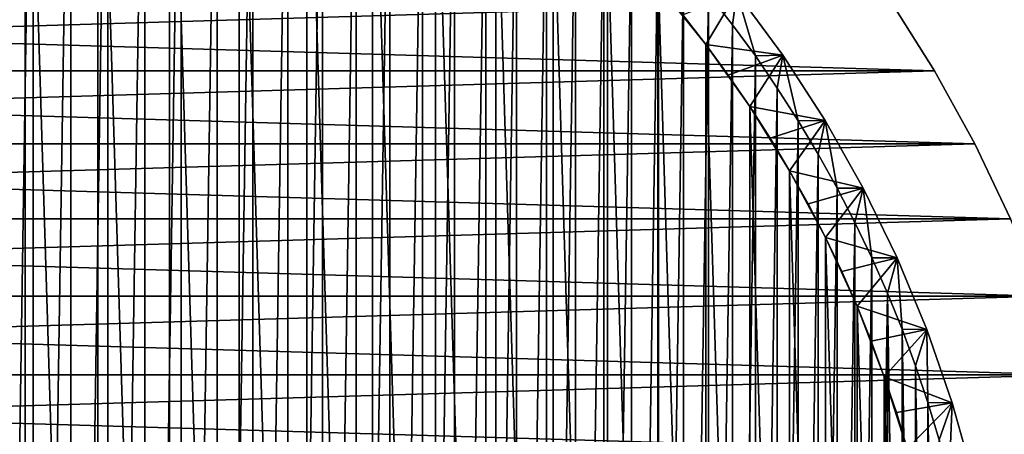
# Model space of a CAD drawing. Header units: millimetres. Extents: x -20 to 891, y -20 to 307.
# Tile 33 of 113: x 4 to 18, y 5 to 11. Entities that reach past the tile are written whole.
import ezdxf

# ---------------------------------------------------------------- set-up
doc = ezdxf.new("R2010")
doc.units = ezdxf.units.MM
doc.header["$LTSCALE"] = 41.718519
for name, color, linetype in [('1', 7, 'CONTINUOUS'), ('10', 7, 'CONTINUOUS'), ('12', 7, 'CONTINUOUS'), ('13', 7, 'CONTINUOUS'), ('14', 7, 'CONTINUOUS'), ('2', 7, 'CONTINUOUS'), ('4', 7, 'CONTINUOUS'), ('5', 7, 'CONTINUOUS'), ('6', 7, 'CONTINUOUS')]:
    doc.layers.add(name, color=color, linetype=linetype)

msp = doc.modelspace()

# ---------------------------------------------------------------- linework, layer by layer
at = {"layer": '1', "linetype": 'Continuous'}
for points in [[(16.588, 11.173), (17.221, 10.171), (-17.221, 10.171), (16.588, 11.173)], [(-16.588, 11.173), (16.588, 11.173), (-17.221, 10.171), (-16.588, 11.173)], [(17.221, 10.171), (17.793, 9.133), (-17.793, 9.133), (17.221, 10.171)], [(-17.221, 10.171), (17.221, 10.171), (-17.793, 9.133), (-17.221, 10.171)], [(17.793, 9.133), (18.303, 8.063), (-18.303, 8.063), (17.793, 9.133)], [(-17.793, 9.133), (17.793, 9.133), (-18.303, 8.063), (-17.793, 9.133)], [(18.303, 8.063), (18.748, 6.964), (-18.748, 6.964), (18.303, 8.063)], [(-18.303, 8.063), (18.303, 8.063), (-18.748, 6.964), (-18.303, 8.063)], [(18.748, 6.964), (19.128, 5.841), (-19.128, 5.841), (18.748, 6.964)], [(-18.748, 6.964), (18.748, 6.964), (-19.128, 5.841), (-18.748, 6.964)], [(19.128, 5.841), (19.44, 4.698), (-19.44, 4.698), (19.128, 5.841)], [(-19.128, 5.841), (19.128, 5.841), (-19.44, 4.698), (-19.128, 5.841)]]:
    msp.add_3dface(points, dxfattribs=at)
at = {"layer": '10', "linetype": 'Continuous'}
for points in [[(14.405, 11.286, 1.773), (15.061, 10.396, 1.773), (14.405, 11.286, 1.5), (14.405, 11.286, 1.773)], [(14.405, 11.286, 1.5), (15.061, 10.396, 1.773), (15.061, 10.396, 1.5), (14.405, 11.286, 1.5)], [(15.061, 10.396, 1.773), (15.661, 9.467, 1.773), (15.061, 10.396, 1.5), (15.061, 10.396, 1.773)], [(15.061, 10.396, 1.5), (15.661, 9.467, 1.773), (15.661, 9.467, 1.5), (15.061, 10.396, 1.5)], [(15.661, 9.467, 1.773), (16.204, 8.504, 1.773), (15.661, 9.467, 1.5), (15.661, 9.467, 1.773)], [(15.661, 9.467, 1.5), (16.204, 8.504, 1.773), (16.204, 8.504, 1.5), (15.661, 9.467, 1.5)], [(16.204, 8.504, 1.773), (16.688, 7.511, 1.773), (16.204, 8.504, 1.5), (16.204, 8.504, 1.773)], [(16.204, 8.504, 1.5), (16.688, 7.511, 1.773), (16.688, 7.511, 1.5), (16.204, 8.504, 1.5)], [(16.688, 7.511, 1.773), (17.111, 6.489, 1.773), (16.688, 7.511, 1.5), (16.688, 7.511, 1.773)], [(16.688, 7.511, 1.5), (17.111, 6.489, 1.773), (17.111, 6.489, 1.5), (16.688, 7.511, 1.5)], [(17.111, 6.489, 1.773), (17.471, 5.444, 1.773), (17.111, 6.489, 1.5), (17.111, 6.489, 1.773)], [(17.111, 6.489, 1.5), (17.471, 5.444, 1.773), (17.471, 5.444, 1.5), (17.111, 6.489, 1.5)], [(17.471, 5.444, 1.773), (17.768, 4.379, 1.773), (17.471, 5.444, 1.5), (17.471, 5.444, 1.773)], [(17.471, 5.444, 1.5), (17.768, 4.379, 1.773), (17.768, 4.379, 1.5), (17.471, 5.444, 1.5)]]:
    msp.add_3dface(points, dxfattribs=at)
at = {"layer": '12', "linetype": 'Continuous'}
for points in [[(3.845, 17.555, 3), (3.845, -17.555, 3), (4.383, 17.429, 3), (3.845, 17.555, 3)], [(3.845, -17.555, 3), (4.383, -17.429, 3), (4.383, 17.429, 3), (3.845, -17.555, 3)], [(4.383, 17.429, 3), (4.383, -17.429, 3), (4.918, 17.285, 3), (4.383, 17.429, 3)], [(4.383, -17.429, 3), (4.918, -17.285, 3), (4.918, 17.285, 3), (4.383, -17.429, 3)], [(4.918, 17.285, 3), (4.918, -17.285, 3), (5.448, 17.126, 3), (4.918, 17.285, 3)], [(4.918, -17.285, 3), (5.448, -17.126, 3), (5.448, 17.126, 3), (4.918, -17.285, 3)], [(5.448, 17.126, 3), (5.448, -17.126, 3), (5.973, 16.95, 3), (5.448, 17.126, 3)], [(5.448, -17.126, 3), (5.973, -16.95, 3), (5.973, 16.95, 3), (5.448, -17.126, 3)], [(5.973, 16.95, 3), (5.973, -16.95, 3), (6.492, 16.758, 3), (5.973, 16.95, 3)], [(5.973, -16.95, 3), (6.492, -16.758, 3), (6.492, 16.758, 3), (5.973, -16.95, 3)], [(6.492, 16.758, 3), (6.492, -16.758, 3), (7.005, 16.55, 3), (6.492, 16.758, 3)], [(6.492, -16.758, 3), (7.005, -16.55, 3), (7.005, 16.55, 3), (6.492, -16.758, 3)], [(7.005, 16.55, 3), (7.005, -16.55, 3), (7.511, 16.326, 3), (7.005, 16.55, 3)], [(7.005, -16.55, 3), (7.511, -16.326, 3), (7.511, 16.326, 3), (7.005, -16.55, 3)], [(7.511, 16.326, 3), (7.511, -16.326, 3), (8.01, 16.087, 3), (7.511, 16.326, 3)], [(7.511, -16.326, 3), (8.01, -16.087, 3), (8.01, 16.087, 3), (7.511, -16.326, 3)], [(8.01, 16.087, 3), (8.01, -16.087, 3), (8.502, 15.833, 3), (8.01, 16.087, 3)], [(8.01, -16.087, 3), (8.502, -15.833, 3), (8.502, 15.833, 3), (8.01, -16.087, 3)], [(8.502, 15.833, 3), (8.502, -15.833, 3), (8.985, 15.564, 3), (8.502, 15.833, 3)], [(8.502, -15.833, 3), (8.985, -15.564, 3), (8.985, 15.564, 3), (8.502, -15.833, 3)], [(8.985, 15.564, 3), (8.985, -15.564, 3), (9.46, 15.28, 3), (8.985, 15.564, 3)], [(8.985, -15.564, 3), (9.46, -15.28, 3), (9.46, 15.28, 3), (8.985, -15.564, 3)], [(9.46, 15.28, 3), (9.46, -15.28, 3), (9.926, 14.981, 3), (9.46, 15.28, 3)], [(9.46, -15.28, 3), (9.927, -14.981, 3), (9.926, 14.981, 3), (9.46, -15.28, 3)], [(9.926, 14.981, 3), (9.927, -14.981, 3), (10.383, 14.668, 3), (9.926, 14.981, 3)], [(9.927, -14.981, 3), (10.383, -14.668, 3), (10.383, 14.668, 3), (9.927, -14.981, 3)], [(10.383, 14.668, 3), (10.383, -14.668, 3), (10.83, 14.342, 3), (10.383, 14.668, 3)], [(10.383, -14.668, 3), (10.83, -14.342, 3), (10.83, 14.342, 3), (10.383, -14.668, 3)], [(10.83, 14.342, 3), (10.83, -14.342, 3), (11.266, 14.001, 3), (10.83, 14.342, 3)], [(10.83, -14.342, 3), (11.266, -14.001, 3), (11.266, 14.001, 3), (10.83, -14.342, 3)], [(11.266, 14.001, 3), (11.266, -14.001, 3), (11.692, 13.648, 3), (11.266, 14.001, 3)], [(11.266, -14.001, 3), (11.692, -13.648, 3), (11.692, 13.648, 3), (11.266, -14.001, 3)], [(11.692, 13.648, 3), (11.692, -13.648, 3), (12.107, 13.281, 3), (11.692, 13.648, 3)], [(11.692, -13.648, 3), (12.107, -13.281, 3), (12.107, 13.281, 3), (11.692, -13.648, 3)], [(12.107, 13.281, 3), (12.107, -13.281, 3), (12.51, 12.902, 3), (12.107, 13.281, 3)], [(12.107, -13.281, 3), (12.51, -12.902, 3), (12.51, 12.902, 3), (12.107, -13.281, 3)], [(12.51, 12.902, 3), (12.51, -12.902, 3), (12.902, 12.511, 3), (12.51, 12.902, 3)], [(12.51, -12.902, 3), (12.902, -12.511, 3), (12.902, 12.511, 3), (12.51, -12.902, 3)], [(12.902, 12.511, 3), (12.902, -12.511, 3), (13.281, 12.107, 3), (12.902, 12.511, 3)], [(12.902, -12.511, 3), (13.281, -12.107, 3), (13.281, 12.107, 3), (12.902, -12.511, 3)], [(13.281, 12.107, 3), (13.281, -12.107, 3), (13.647, 11.693, 3), (13.281, 12.107, 3)], [(13.281, -12.107, 3), (13.647, -11.693, 3), (13.647, 11.693, 3), (13.281, -12.107, 3)], [(13.647, 11.693, 3), (13.647, -11.693, 3), (14.001, 11.267, 3), (13.647, 11.693, 3)], [(13.647, -11.693, 3), (14.001, -11.267, 3), (14.001, 11.267, 3), (13.647, -11.693, 3)], [(14.001, 11.267, 3), (14.001, -11.267, 3), (14.341, 10.83, 3), (14.001, 11.267, 3)], [(14.001, -11.267, 3), (14.341, -10.83, 3), (14.341, 10.83, 3), (14.001, -11.267, 3)], [(14.341, 10.83, 3), (14.341, -10.83, 3), (14.668, 10.384, 3), (14.341, 10.83, 3)], [(14.341, -10.83, 3), (14.668, -10.384, 3), (14.668, 10.384, 3), (14.341, -10.83, 3)], [(14.668, 10.384, 3), (14.668, -10.384, 3), (14.981, 9.927, 3), (14.668, 10.384, 3)], [(14.668, -10.384, 3), (14.981, -9.927, 3), (14.981, 9.927, 3), (14.668, -10.384, 3)], [(14.981, 9.927, 3), (14.981, -9.927, 3), (15.279, 9.461, 3), (14.981, 9.927, 3)], [(14.981, -9.927, 3), (15.279, -9.461, 3), (15.279, 9.461, 3), (14.981, -9.927, 3)], [(15.279, 9.461, 3), (15.279, -9.461, 3), (15.563, 8.986, 3), (15.279, 9.461, 3)], [(15.279, -9.461, 3), (15.564, -8.986, 3), (15.563, 8.986, 3), (15.279, -9.461, 3)], [(15.563, 8.986, 3), (15.564, -8.986, 3), (15.833, 8.502, 3), (15.563, 8.986, 3)], [(15.564, -8.986, 3), (15.833, -8.502, 3), (15.833, 8.502, 3), (15.564, -8.986, 3)], [(15.833, 8.502, 3), (15.833, -8.502, 3), (16.087, 8.011, 3), (15.833, 8.502, 3)], [(15.833, -8.502, 3), (16.087, -8.011, 3), (16.087, 8.011, 3), (15.833, -8.502, 3)], [(16.087, 8.011, 3), (16.087, -8.011, 3), (16.326, 7.511, 3), (16.087, 8.011, 3)], [(16.087, -8.011, 3), (16.326, -7.511, 3), (16.326, 7.511, 3), (16.087, -8.011, 3)], [(16.326, 7.511, 3), (16.326, -7.511, 3), (16.55, 7.005, 3), (16.326, 7.511, 3)], [(16.326, -7.511, 3), (16.55, -7.005, 3), (16.55, 7.005, 3), (16.326, -7.511, 3)], [(16.55, -7.005, 3), (16.758, -6.492, 3), (16.55, 7.005, 3), (16.55, -7.005, 3)], [(16.55, 7.005, 3), (16.758, -6.492, 3), (16.758, 6.492, 3), (16.55, 7.005, 3)], [(16.758, -6.492, 3), (16.95, -5.973, 3), (16.758, 6.492, 3), (16.758, -6.492, 3)], [(16.758, 6.492, 3), (16.95, -5.973, 3), (16.95, 5.973, 3), (16.758, 6.492, 3)], [(16.95, -5.973, 3), (17.126, -5.448, 3), (16.95, 5.973, 3), (16.95, -5.973, 3)], [(16.95, 5.973, 3), (17.126, -5.448, 3), (17.126, 5.448, 3), (16.95, 5.973, 3)], [(17.126, -5.448, 3), (17.285, -4.918, 3), (17.126, 5.448, 3), (17.126, -5.448, 3)], [(17.126, 5.448, 3), (17.285, -4.918, 3), (17.285, 4.918, 3), (17.126, 5.448, 3)]]:
    msp.add_3dface(points, dxfattribs=at)
at = {"layer": '13', "linetype": 'Continuous'}
for points in [[(14.405, 11.286, 1.773), (14.001, 11.267, 3), (14.341, 10.83, 3), (14.405, 11.286, 1.773)], [(14.405, 11.286, 1.773), (14.341, 10.83, 3), (14.668, 10.384, 3), (14.405, 11.286, 1.773)], [(15.061, 10.396, 1.773), (14.405, 11.286, 1.773), (14.668, 10.384, 3), (15.061, 10.396, 1.773)], [(15.061, 10.396, 1.773), (14.668, 10.384, 3), (14.981, 9.927, 3), (15.061, 10.396, 1.773)], [(15.061, 10.396, 1.773), (14.981, 9.927, 3), (15.279, 9.461, 3), (15.061, 10.396, 1.773)], [(15.661, 9.467, 1.773), (15.061, 10.396, 1.773), (15.279, 9.461, 3), (15.661, 9.467, 1.773)], [(15.661, 9.467, 1.773), (15.279, 9.461, 3), (15.563, 8.986, 3), (15.661, 9.467, 1.773)], [(15.661, 9.467, 1.773), (15.563, 8.986, 3), (15.833, 8.502, 3), (15.661, 9.467, 1.773)], [(16.204, 8.504, 1.773), (15.661, 9.467, 1.773), (15.833, 8.502, 3), (16.204, 8.504, 1.773)], [(16.204, 8.504, 1.773), (15.833, 8.502, 3), (16.087, 8.011, 3), (16.204, 8.504, 1.773)], [(16.204, 8.504, 1.773), (16.087, 8.011, 3), (16.326, 7.511, 3), (16.204, 8.504, 1.773)], [(16.688, 7.511, 1.773), (16.204, 8.504, 1.773), (16.326, 7.511, 3), (16.688, 7.511, 1.773)], [(16.688, 7.511, 1.773), (16.326, 7.511, 3), (16.55, 7.005, 3), (16.688, 7.511, 1.773)], [(16.688, 7.511, 1.773), (16.55, 7.005, 3), (16.758, 6.492, 3), (16.688, 7.511, 1.773)], [(17.111, 6.489, 1.773), (16.688, 7.511, 1.773), (16.758, 6.492, 3), (17.111, 6.489, 1.773)], [(17.111, 6.489, 1.773), (16.758, 6.492, 3), (16.95, 5.973, 3), (17.111, 6.489, 1.773)], [(17.111, 6.489, 1.773), (16.95, 5.973, 3), (17.126, 5.448, 3), (17.111, 6.489, 1.773)], [(17.471, 5.444, 1.773), (17.111, 6.489, 1.773), (17.126, 5.448, 3), (17.471, 5.444, 1.773)], [(17.471, 5.444, 1.773), (17.126, 5.448, 3), (17.285, 4.918, 3), (17.471, 5.444, 1.773)], [(17.471, 5.444, 1.773), (17.285, 4.918, 3), (17.428, 4.384, 3), (17.471, 5.444, 1.773)], [(17.768, 4.379, 1.773), (17.471, 5.444, 1.773), (17.428, 4.384, 3), (17.768, 4.379, 1.773)]]:
    msp.add_3dface(points, dxfattribs=at)
at = {"layer": '14', "linetype": 'Continuous'}
for points in [[(13.965, 10.546, 1.038), (13.634, 10.971, 1.038), (14.405, 11.286, 1.5), (13.965, 10.546, 1.038)], [(13.965, 10.546, 1.038), (14.405, 11.286, 1.5), (15.061, 10.396, 1.5), (13.965, 10.546, 1.038)], [(14.283, 10.111, 1.038), (13.965, 10.546, 1.038), (15.061, 10.396, 1.5), (14.283, 10.111, 1.038)], [(14.588, 9.667, 1.038), (14.283, 10.111, 1.038), (15.061, 10.396, 1.5), (14.588, 9.667, 1.038)], [(14.588, 9.667, 1.038), (15.061, 10.396, 1.5), (15.661, 9.467, 1.5), (14.588, 9.667, 1.038)], [(14.879, 9.213, 1.038), (14.588, 9.667, 1.038), (15.661, 9.467, 1.5), (14.879, 9.213, 1.038)], [(15.155, 8.75, 1.038), (14.879, 9.213, 1.038), (15.661, 9.467, 1.5), (15.155, 8.75, 1.038)], [(15.155, 8.75, 1.038), (15.661, 9.467, 1.5), (16.204, 8.504, 1.5), (15.155, 8.75, 1.038)], [(15.418, 8.279, 1.038), (15.155, 8.75, 1.038), (16.204, 8.504, 1.5), (15.418, 8.279, 1.038)], [(15.665, 7.801, 1.038), (15.418, 8.279, 1.038), (16.204, 8.504, 1.5), (15.665, 7.801, 1.038)], [(15.665, 7.801, 1.038), (16.204, 8.504, 1.5), (16.688, 7.511, 1.5), (15.665, 7.801, 1.038)], [(15.898, 7.315, 1.038), (15.665, 7.801, 1.038), (16.688, 7.511, 1.5), (15.898, 7.315, 1.038)], [(16.116, 6.821, 1.038), (15.898, 7.315, 1.038), (16.688, 7.511, 1.5), (16.116, 6.821, 1.038)], [(16.116, 6.821, 1.038), (16.688, 7.511, 1.5), (17.111, 6.489, 1.5), (16.116, 6.821, 1.038)], [(16.318, 6.322, 1.038), (16.116, 6.821, 1.038), (17.111, 6.489, 1.5), (16.318, 6.322, 1.038)], [(16.505, 5.816, 1.038), (16.318, 6.322, 1.038), (17.111, 6.489, 1.5), (16.505, 5.816, 1.038)], [(16.505, 5.816, 1.038), (17.111, 6.489, 1.5), (17.471, 5.444, 1.5), (16.505, 5.816, 1.038)], [(16.676, 5.305, 1.038), (16.505, 5.816, 1.038), (17.471, 5.444, 1.5), (16.676, 5.305, 1.038)], [(16.832, 4.789, 1.038), (16.676, 5.305, 1.038), (17.471, 5.444, 1.5), (16.832, 4.789, 1.038)], [(16.832, 4.789, 1.038), (17.471, 5.444, 1.5), (17.768, 4.379, 1.5), (16.832, 4.789, 1.038)]]:
    msp.add_3dface(points, dxfattribs=at)
at = {"layer": '2', "linetype": 'Continuous'}
for points in [[(17.221, 10.171), (16.588, 11.173), (17.221, 10.171, 65), (17.221, 10.171)], [(17.221, 10.171, 65), (16.588, 11.173), (16.588, 11.173, 65), (17.221, 10.171, 65)], [(17.793, 9.133), (17.221, 10.171), (17.793, 9.133, 65), (17.793, 9.133)], [(17.793, 9.133, 65), (17.221, 10.171), (17.221, 10.171, 65), (17.793, 9.133, 65)], [(18.303, 8.063), (17.793, 9.133), (18.303, 8.063, 65), (18.303, 8.063)], [(18.303, 8.063, 65), (17.793, 9.133), (17.793, 9.133, 65), (18.303, 8.063, 65)]]:
    msp.add_3dface(points, dxfattribs=at)
at = {"layer": '4', "linetype": 'Continuous'}
for points in [[(17.221, 10.171, 65), (-16.588, 11.173, 65), (-17.221, 10.171, 65), (17.221, 10.171, 65)], [(17.221, 10.171, 65), (16.588, 11.173, 65), (-16.588, 11.173, 65), (17.221, 10.171, 65)], [(17.793, 9.133, 65), (-17.221, 10.171, 65), (-17.793, 9.133, 65), (17.793, 9.133, 65)], [(17.793, 9.133, 65), (17.221, 10.171, 65), (-17.221, 10.171, 65), (17.793, 9.133, 65)], [(18.303, 8.063, 65), (-17.793, 9.133, 65), (-18.303, 8.063, 65), (18.303, 8.063, 65)], [(18.303, 8.063, 65), (17.793, 9.133, 65), (-17.793, 9.133, 65), (18.303, 8.063, 65)], [(18.748, 6.964, 65), (-18.303, 8.063, 65), (-18.748, 6.964, 65), (18.748, 6.964, 65)], [(18.748, 6.964, 65), (18.303, 8.063, 65), (-18.303, 8.063, 65), (18.748, 6.964, 65)], [(19.128, 5.841, 65), (-18.748, 6.964, 65), (-19.128, 5.841, 65), (19.128, 5.841, 65)], [(19.128, 5.841, 65), (18.748, 6.964, 65), (-18.748, 6.964, 65), (19.128, 5.841, 65)], [(19.44, 4.698, 65), (-19.128, 5.841, 65), (-19.44, 4.698, 65), (19.44, 4.698, 65)], [(19.44, 4.698, 65), (19.128, 5.841, 65), (-19.128, 5.841, 65), (19.44, 4.698, 65)]]:
    msp.add_3dface(points, dxfattribs=at)
at = {"layer": '5', "linetype": 'Continuous'}
for points in [[(4.269, -16.971), (3.216, -17.202), (3.216, 17.202), (4.269, -16.971)], [(4.269, 16.971), (4.269, -16.971), (3.216, 17.202), (4.269, 16.971)], [(5.305, -16.676), (4.269, -16.971), (4.269, 16.971), (5.305, -16.676)], [(5.305, 16.676), (5.305, -16.676), (4.269, 16.971), (5.305, 16.676)], [(6.322, -16.318), (5.305, -16.676), (5.305, 16.676), (6.322, -16.318)], [(6.322, 16.318), (6.322, -16.318), (5.305, 16.676), (6.322, 16.318)], [(7.314, -15.898), (6.322, -16.318), (6.322, 16.318), (7.314, -15.898)], [(7.314, 15.898), (7.314, -15.898), (6.322, 16.318), (7.314, 15.898)], [(8.279, -15.418), (7.314, -15.898), (7.314, 15.898), (8.279, -15.418)], [(8.279, 15.418), (8.279, -15.418), (7.314, 15.898), (8.279, 15.418)], [(9.213, -14.879), (8.279, -15.418), (8.279, 15.418), (9.213, -14.879)], [(9.213, 14.879), (9.213, -14.879), (8.279, 15.418), (9.213, 14.879)], [(10.111, -14.283), (9.213, -14.879), (9.213, 14.879), (10.111, -14.283)], [(10.111, 14.283), (10.111, -14.283), (9.213, 14.879), (10.111, 14.283)], [(10.971, -13.634), (10.111, -14.283), (10.111, 14.283), (10.971, -13.634)], [(10.971, 13.634), (10.971, -13.634), (10.111, 14.283), (10.971, 13.634)], [(11.79, -12.933), (10.971, -13.634), (10.971, 13.634), (11.79, -12.933)], [(11.79, 12.933), (11.79, -12.933), (10.971, 13.634), (11.79, 12.933)], [(12.563, -12.182), (11.79, -12.933), (11.79, 12.933), (12.563, -12.182)], [(12.564, 12.182), (12.563, -12.182), (11.79, 12.933), (12.564, 12.182)], [(13.29, -11.386), (12.563, -12.182), (12.564, 12.182), (13.29, -11.386)], [(13.29, 11.386), (13.29, -11.386), (12.564, 12.182), (13.29, 11.386)], [(13.965, -10.546), (13.29, -11.386), (13.29, 11.386), (13.965, -10.546)], [(13.965, 10.546), (13.965, -10.546), (13.29, 11.386), (13.965, 10.546)], [(14.588, -9.666), (13.965, -10.546), (13.965, 10.546), (14.588, -9.666)], [(14.588, 9.666), (14.588, -9.666), (13.965, 10.546), (14.588, 9.666)], [(15.155, -8.75), (14.588, -9.666), (14.588, 9.666), (15.155, -8.75)], [(15.156, 8.75), (15.155, -8.75), (14.588, 9.666), (15.156, 8.75)], [(15.665, -7.8), (15.155, -8.75), (15.156, 8.75), (15.665, -7.8)], [(15.665, 7.8), (15.665, -7.8), (15.156, 8.75), (15.665, 7.8)], [(16.116, -6.821), (15.665, -7.8), (15.665, 7.8), (16.116, -6.821)], [(16.116, 6.821), (16.116, -6.821), (15.665, 7.8), (16.116, 6.821)], [(16.505, -5.816), (16.116, -6.821), (16.116, 6.821), (16.505, -5.816)], [(16.505, 5.816), (16.505, -5.816), (16.116, 6.821), (16.505, 5.816)], [(16.832, -4.789), (16.505, -5.816), (16.505, 5.816), (16.832, -4.789)], [(16.832, 4.789), (16.832, -4.789), (16.505, 5.816), (16.832, 4.789)]]:
    msp.add_3dface(points, dxfattribs=at)
at = {"layer": '6', "linetype": 'Continuous'}
for points in [[(13.965, 10.546), (13.29, 11.386), (13.965, 10.546, 1.038), (13.965, 10.546)], [(13.965, 10.546, 1.038), (13.29, 11.386), (13.634, 10.971, 1.038), (13.965, 10.546, 1.038)], [(14.588, 9.666), (13.965, 10.546), (14.588, 9.667, 1.038), (14.588, 9.666)], [(14.588, 9.667, 1.038), (13.965, 10.546), (14.283, 10.111, 1.038), (14.588, 9.667, 1.038)], [(14.283, 10.111, 1.038), (13.965, 10.546), (13.965, 10.546, 1.038), (14.283, 10.111, 1.038)], [(14.879, 9.213, 1.038), (14.588, 9.666), (14.588, 9.667, 1.038), (14.879, 9.213, 1.038)], [(15.156, 8.75), (14.588, 9.666), (15.155, 8.75, 1.038), (15.156, 8.75)], [(15.155, 8.75, 1.038), (14.588, 9.666), (14.879, 9.213, 1.038), (15.155, 8.75, 1.038)], [(15.418, 8.279, 1.038), (15.156, 8.75), (15.155, 8.75, 1.038), (15.418, 8.279, 1.038)], [(15.665, 7.8), (15.156, 8.75), (15.665, 7.801, 1.038), (15.665, 7.8)], [(15.665, 7.801, 1.038), (15.156, 8.75), (15.418, 8.279, 1.038), (15.665, 7.801, 1.038)], [(15.898, 7.315, 1.038), (15.665, 7.8), (15.665, 7.801, 1.038), (15.898, 7.315, 1.038)], [(16.116, 6.821), (15.665, 7.8), (16.116, 6.821, 1.038), (16.116, 6.821)], [(16.116, 6.821, 1.038), (15.665, 7.8), (15.898, 7.315, 1.038), (16.116, 6.821, 1.038)], [(16.505, 5.816), (16.116, 6.821), (16.505, 5.816, 1.038), (16.505, 5.816)], [(16.505, 5.816, 1.038), (16.116, 6.821), (16.318, 6.322, 1.038), (16.505, 5.816, 1.038)], [(16.318, 6.322, 1.038), (16.116, 6.821), (16.116, 6.821, 1.038), (16.318, 6.322, 1.038)], [(16.832, 4.789), (16.505, 5.816), (16.832, 4.789, 1.038), (16.832, 4.789)], [(16.832, 4.789, 1.038), (16.505, 5.816), (16.676, 5.305, 1.038), (16.832, 4.789, 1.038)], [(16.676, 5.305, 1.038), (16.505, 5.816), (16.505, 5.816, 1.038), (16.676, 5.305, 1.038)]]:
    msp.add_3dface(points, dxfattribs=at)

doc.saveas('drawing.dxf')
